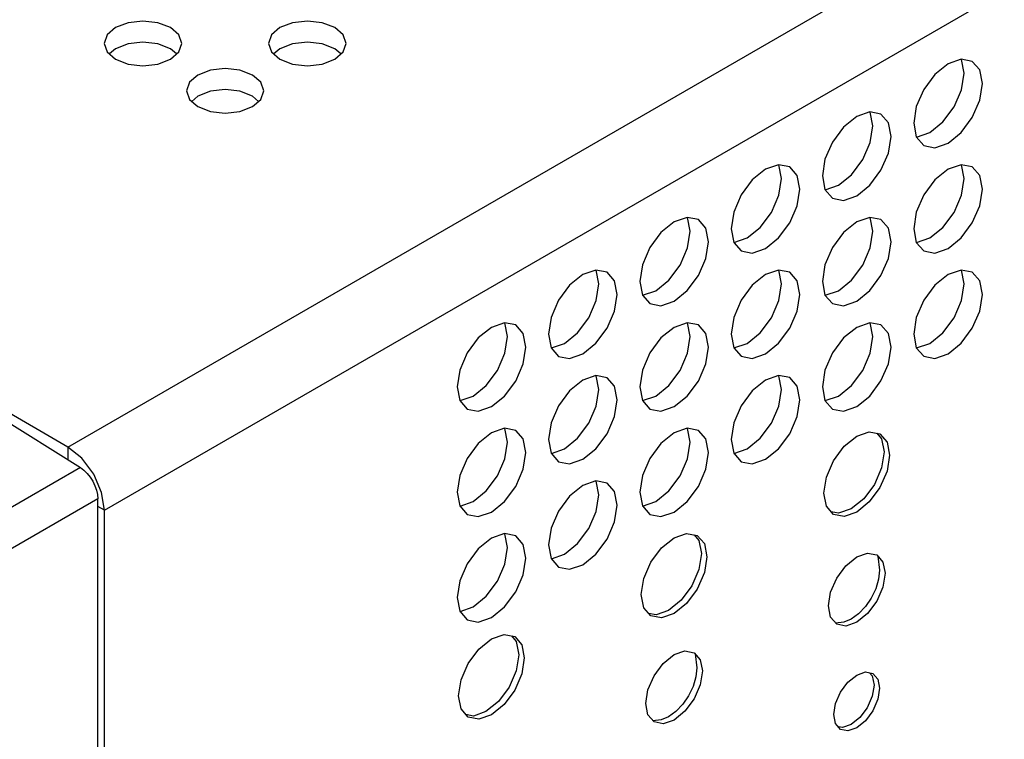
# Model space of a CAD drawing. Header units: inches. Extents: x 0 to 34, y 0 to 22.
# Tile 39 of 66: x 4.548 to 5.043, y 7.73 to 8.092. Entities that reach past the tile are written whole.
import ezdxf

# ---------------------------------------------------------------- set-up
doc = ezdxf.new("R2010")
doc.units = ezdxf.units.IN
doc.header["$LTSCALE"] = 1.87
doc.header["$MEASUREMENT"] = 0
doc.layers.get('0').update_dxf_attribs({"linetype": 'CONTINUOUS'})

msp = doc.modelspace()

# ---------------------------------------------------------------- linework, layer by layer
at = {"color": 2, "linetype": 'CONTINUOUS'}
for p, q in [((4.5725, 7.87699), (7.24554, 9.42036)), ((4.59085, 7.84521), (7.26389, 9.38858)), ((4.61021, 8.09104), (4.60276, 8.09018)), ((4.61766, 8.09018), (4.61021, 8.09104)), ((4.69278, 8.09104), (4.68533, 8.09018)), ((4.70022, 8.09018), (4.69278, 8.09104)), ((4.59645, 8.08775), (4.59223, 8.0841)), ((4.60276, 8.09018), (4.59645, 8.08775)), ((4.62397, 8.08775), (4.61766, 8.09018)), ((4.62819, 8.0841), (4.62397, 8.08775)), ((4.67902, 8.08775), (4.6748, 8.0841)), ((4.68533, 8.09018), (4.67902, 8.08775)), ((4.70654, 8.08775), (4.70022, 8.09018)), ((4.71075, 8.0841), (4.70654, 8.08775)), ((4.59223, 8.0841), (4.59075, 8.0798)), ((4.62967, 8.0798), (4.62819, 8.0841)), ((4.6748, 8.0841), (4.67332, 8.0798)), ((4.71224, 8.0798), (4.71075, 8.0841)), ((4.59075, 8.0798), (4.59223, 8.0755)), ((4.59645, 8.07715), (4.59339, 8.0745)), ((4.60276, 8.07959), (4.59645, 8.07715)), ((4.61021, 8.08044), (4.60276, 8.07959)), ((4.61766, 8.07959), (4.61021, 8.08044)), ((4.62397, 8.07715), (4.61766, 8.07959)), ((4.62704, 8.0745), (4.62397, 8.07715)), ((4.62819, 8.0755), (4.62967, 8.0798)), ((4.67332, 8.0798), (4.6748, 8.0755)), ((4.67902, 8.07715), (4.67595, 8.0745)), ((4.68533, 8.07959), (4.67902, 8.07715)), ((4.69278, 8.08044), (4.68533, 8.07959)), ((4.70022, 8.07959), (4.69278, 8.08044)), ((4.70654, 8.07715), (4.70022, 8.07959)), ((4.7096, 8.0745), (4.70654, 8.07715)), ((4.71075, 8.0755), (4.71224, 8.0798)), ((4.59223, 8.0755), (4.59645, 8.07186)), ((4.59645, 8.07186), (4.60276, 8.06942)), ((4.61766, 8.06942), (4.62397, 8.07186)), ((4.62397, 8.07186), (4.62819, 8.0755)), ((4.6748, 8.0755), (4.67902, 8.07186)), ((4.67902, 8.07186), (4.68533, 8.06942)), ((4.70022, 8.06942), (4.70654, 8.07186)), ((4.70654, 8.07186), (4.71075, 8.0755)), ((5.02118, 8.07183), (5.01458, 8.06953)), ((5.02678, 8.07074), (5.02118, 8.07183)), ((5.02266, 8.06487), (5.02134, 8.07174)), ((4.60276, 8.06942), (4.61021, 8.06856)), ((4.61021, 8.06856), (4.61766, 8.06942)), ((4.64405, 8.06635), (4.63773, 8.06391)), ((4.65149, 8.0672), (4.64405, 8.06635)), ((4.65894, 8.06635), (4.65149, 8.0672)), ((4.66525, 8.06391), (4.65894, 8.06635)), ((4.68533, 8.06942), (4.69278, 8.06856)), ((4.69278, 8.06856), (4.70022, 8.06942)), ((5.01458, 8.06953), (5.00798, 8.06421)), ((5.03052, 8.06644), (5.02678, 8.07074)), ((5.03183, 8.05958), (5.03052, 8.06644)), ((4.63773, 8.06391), (4.63351, 8.06027)), ((4.66947, 8.06027), (4.66525, 8.06391)), ((5.00798, 8.06421), (5.00239, 8.05666)), ((5.02134, 8.05649), (5.02266, 8.06487)), ((4.63351, 8.06027), (4.63203, 8.05597)), ((4.65149, 8.05661), (4.64405, 8.05575)), ((4.65894, 8.05575), (4.65149, 8.05661)), ((4.67095, 8.05597), (4.66947, 8.06027)), ((5.00239, 8.05666), (4.99865, 8.04804)), ((5.0176, 8.04788), (5.02134, 8.05649)), ((5.03052, 8.0512), (5.03183, 8.05958)), ((4.63203, 8.05597), (4.63351, 8.05167)), ((4.63351, 8.05167), (4.63773, 8.04802)), ((4.63773, 8.05332), (4.63467, 8.05067)), ((4.64405, 8.05575), (4.63773, 8.05332)), ((4.66525, 8.05332), (4.65894, 8.05575)), ((4.66832, 8.05067), (4.66525, 8.05332)), ((4.66525, 8.04802), (4.66947, 8.05167)), ((4.66947, 8.05167), (4.67095, 8.05597)), ((4.63773, 8.04802), (4.64405, 8.04558)), ((4.65894, 8.04558), (4.66525, 8.04802)), ((4.99865, 8.04804), (4.99734, 8.03966)), ((5.01201, 8.04033), (5.0176, 8.04788)), ((5.02678, 8.04258), (5.03052, 8.0512)), ((4.64405, 8.04558), (4.65149, 8.04473)), ((4.65149, 8.04473), (4.65894, 8.04558)), ((4.96871, 8.04305), (4.96211, 8.03772)), ((4.97531, 8.04534), (4.96871, 8.04305)), ((4.98091, 8.04426), (4.97531, 8.04534)), ((4.97679, 8.03839), (4.97547, 8.04525)), ((4.98465, 8.03996), (4.98091, 8.04426)), ((5.02118, 8.03503), (5.02678, 8.04258)), ((4.96211, 8.03772), (4.95652, 8.03018)), ((4.97547, 8.03001), (4.97679, 8.03839)), ((4.98596, 8.03309), (4.98465, 8.03996)), ((4.99734, 8.03966), (4.99865, 8.0328)), ((5.00541, 8.035), (5.01201, 8.04033)), ((4.98465, 8.02471), (4.98596, 8.03309)), ((4.99865, 8.0328), (5.00239, 8.0285)), ((4.99871, 8.03273), (4.99881, 8.03271)), ((4.99881, 8.03271), (5.00541, 8.035)), ((5.01458, 8.0297), (5.02118, 8.03503)), ((4.95652, 8.03018), (4.95278, 8.02156)), ((4.97174, 8.02139), (4.97547, 8.03001)), ((5.00239, 8.0285), (5.00798, 8.02741)), ((5.00798, 8.02741), (5.01458, 8.0297)), ((4.98091, 8.01609), (4.98465, 8.02471)), ((4.92945, 8.01886), (4.92285, 8.01657)), ((4.93504, 8.01777), (4.92945, 8.01886)), ((4.93092, 8.01191), (4.92961, 8.01877)), ((4.93878, 8.01347), (4.93504, 8.01777)), ((4.95278, 8.02156), (4.95147, 8.01318)), ((4.96614, 8.01384), (4.97174, 8.02139)), ((5.02118, 8.01886), (5.01458, 8.01657)), ((5.02678, 8.01778), (5.02118, 8.01886)), ((5.02266, 8.01191), (5.02134, 8.01877)), ((5.03052, 8.01348), (5.02678, 8.01778)), ((4.92285, 8.01657), (4.91625, 8.01124)), ((4.92961, 8.00353), (4.93092, 8.01191)), ((4.94009, 8.00661), (4.93878, 8.01347)), ((4.95147, 8.01318), (4.95278, 8.00631)), ((4.95954, 8.00852), (4.96614, 8.01384)), ((4.97531, 8.00855), (4.98091, 8.01609)), ((5.01458, 8.01657), (5.00798, 8.01124)), ((5.02134, 8.00353), (5.02266, 8.01191)), ((5.03183, 8.00661), (5.03052, 8.01348)), ((4.91625, 8.01124), (4.91065, 8.00369)), ((4.95294, 8.00622), (4.95954, 8.00852)), ((4.96871, 8.00322), (4.97531, 8.00855)), ((5.00798, 8.01124), (5.00239, 8.0037)), ((4.91065, 8.00369), (4.90691, 7.99507)), ((4.92587, 7.99491), (4.92961, 8.00353)), ((4.93878, 7.99823), (4.94009, 8.00661)), ((4.95278, 8.00631), (4.95652, 8.00201)), ((4.95284, 8.00624), (4.95294, 8.00622)), ((4.95652, 8.00201), (4.96211, 8.00093)), ((4.96211, 8.00093), (4.96871, 8.00322)), ((5.00239, 8.0037), (4.99865, 7.99508)), ((5.0176, 7.99491), (5.02134, 8.00353)), ((5.03052, 7.99823), (5.03183, 8.00661)), ((4.93504, 7.98961), (4.93878, 7.99823)), ((5.02678, 7.98962), (5.03052, 7.99823)), ((4.88358, 7.99238), (4.87698, 7.99008)), ((4.88917, 7.99129), (4.88358, 7.99238)), ((4.88505, 7.98542), (4.88374, 7.99228)), ((4.90691, 7.99507), (4.9056, 7.98669)), ((4.92027, 7.98736), (4.92587, 7.99491)), ((4.97531, 7.99238), (4.96871, 7.99009)), ((4.98091, 7.99129), (4.97531, 7.99238)), ((4.97679, 7.98543), (4.97547, 7.99229)), ((4.99865, 7.99508), (4.99734, 7.9867)), ((5.01201, 7.98736), (5.0176, 7.99491)), ((4.87698, 7.99008), (4.87038, 7.98475)), ((4.89291, 7.98699), (4.88917, 7.99129)), ((4.91367, 7.98203), (4.92027, 7.98736)), ((4.92945, 7.98206), (4.93504, 7.98961)), ((4.96871, 7.99009), (4.96211, 7.98476)), ((4.98465, 7.98699), (4.98091, 7.99129)), ((5.00541, 7.98204), (5.01201, 7.98736)), ((5.02118, 7.98207), (5.02678, 7.98962)), ((4.87038, 7.98475), (4.86478, 7.97721)), ((4.88374, 7.97704), (4.88505, 7.98542)), ((4.89422, 7.98013), (4.89291, 7.98699)), ((4.9056, 7.98669), (4.90691, 7.97983)), ((4.96211, 7.98476), (4.95652, 7.97721)), ((4.97547, 7.97705), (4.97679, 7.98543)), ((4.98596, 7.98013), (4.98465, 7.98699)), ((4.99734, 7.9867), (4.99865, 7.97983)), ((4.89291, 7.97175), (4.89422, 7.98013)), ((4.90691, 7.97983), (4.91065, 7.97553)), ((4.90697, 7.97976), (4.90707, 7.97974)), ((4.90707, 7.97974), (4.91367, 7.98203)), ((4.92285, 7.97674), (4.92945, 7.98206)), ((4.98465, 7.97175), (4.98596, 7.98013)), ((4.99865, 7.97983), (5.00239, 7.97553)), ((4.99871, 7.97976), (4.99881, 7.97974)), ((4.99881, 7.97974), (5.00541, 7.98204)), ((5.01458, 7.97674), (5.02118, 7.98207)), ((4.86478, 7.97721), (4.86104, 7.96859)), ((4.88, 7.96842), (4.88374, 7.97704)), ((4.91065, 7.97553), (4.91625, 7.97444)), ((4.91625, 7.97444), (4.92285, 7.97674)), ((4.95652, 7.97721), (4.95278, 7.96859)), ((4.97174, 7.96843), (4.97547, 7.97705)), ((5.00239, 7.97553), (5.00798, 7.97445)), ((5.00798, 7.97445), (5.01458, 7.97674)), ((4.86104, 7.96859), (4.85973, 7.96021)), ((4.8744, 7.96088), (4.88, 7.96842)), ((4.88917, 7.96313), (4.89291, 7.97175)), ((4.95278, 7.96859), (4.95147, 7.96021)), ((4.96614, 7.96088), (4.97174, 7.96843)), ((4.98091, 7.96313), (4.98465, 7.97175)), ((4.83111, 7.9636), (4.82451, 7.95827)), ((4.83771, 7.96589), (4.83111, 7.9636)), ((4.8433, 7.96481), (4.83771, 7.96589)), ((4.83918, 7.95894), (4.83787, 7.9658)), ((4.84704, 7.9605), (4.8433, 7.96481)), ((4.88358, 7.95558), (4.88917, 7.96313)), ((4.92285, 7.9636), (4.91625, 7.95828)), ((4.92945, 7.9659), (4.92285, 7.9636)), ((4.93504, 7.96481), (4.92945, 7.9659)), ((4.93092, 7.95894), (4.92961, 7.96581)), ((4.93878, 7.96051), (4.93504, 7.96481)), ((4.97531, 7.95558), (4.98091, 7.96313)), ((5.01458, 7.96361), (5.00798, 7.95828)), ((5.02118, 7.9659), (5.01458, 7.96361)), ((5.02678, 7.96482), (5.02118, 7.9659)), ((5.02266, 7.95895), (5.02134, 7.96581)), ((5.03052, 7.96051), (5.02678, 7.96482)), ((4.82451, 7.95827), (4.81891, 7.95072)), ((4.83787, 7.95056), (4.83918, 7.95894)), ((4.84835, 7.95364), (4.84704, 7.9605)), ((4.85973, 7.96021), (4.86104, 7.95335)), ((4.8678, 7.95555), (4.8744, 7.96088)), ((4.91625, 7.95828), (4.91065, 7.95073)), ((4.92961, 7.95056), (4.93092, 7.95894)), ((4.94009, 7.95365), (4.93878, 7.96051)), ((4.95147, 7.96021), (4.95278, 7.95335)), ((4.95954, 7.95555), (4.96614, 7.96088)), ((5.00798, 7.95828), (5.00239, 7.95073)), ((5.02134, 7.95057), (5.02266, 7.95895)), ((5.03183, 7.95365), (5.03052, 7.96051)), ((4.84704, 7.94526), (4.84835, 7.95364)), ((4.86104, 7.95335), (4.86478, 7.94904)), ((4.86111, 7.95327), (4.8612, 7.95326)), ((4.8612, 7.95326), (4.8678, 7.95555)), ((4.87698, 7.95025), (4.88358, 7.95558)), ((4.93878, 7.94527), (4.94009, 7.95365)), ((4.95278, 7.95335), (4.95652, 7.94905)), ((4.95284, 7.95328), (4.95294, 7.95326)), ((4.95294, 7.95326), (4.95954, 7.95555)), ((4.96871, 7.95026), (4.97531, 7.95558)), ((5.03052, 7.94527), (5.03183, 7.95365)), ((4.81891, 7.95072), (4.81517, 7.9421)), ((4.83413, 7.94194), (4.83787, 7.95056)), ((4.86478, 7.94904), (4.87038, 7.94796)), ((4.87038, 7.94796), (4.87698, 7.95025)), ((4.91065, 7.95073), (4.90691, 7.94211)), ((4.92587, 7.94194), (4.92961, 7.95056)), ((4.95652, 7.94905), (4.96211, 7.94796)), ((4.96211, 7.94796), (4.96871, 7.95026)), ((5.00239, 7.95073), (4.99865, 7.94211)), ((5.0176, 7.94195), (5.02134, 7.95057)), ((4.8433, 7.93664), (4.84704, 7.94526)), ((4.93504, 7.93665), (4.93878, 7.94527)), ((5.02678, 7.93665), (5.03052, 7.94527)), ((4.79184, 7.93941), (4.78524, 7.93711)), ((4.79744, 7.93832), (4.79184, 7.93941)), ((4.79331, 7.93245), (4.792, 7.93932)), ((4.80117, 7.93402), (4.79744, 7.93832)), ((4.81517, 7.9421), (4.81386, 7.93373)), ((4.82853, 7.93439), (4.83413, 7.94194)), ((4.88358, 7.93941), (4.87698, 7.93712)), ((4.88917, 7.93833), (4.88358, 7.93941)), ((4.88505, 7.93246), (4.88374, 7.93932)), ((4.89291, 7.93403), (4.88917, 7.93833)), ((4.90691, 7.94211), (4.9056, 7.93373)), ((4.92027, 7.9344), (4.92587, 7.94194)), ((4.97531, 7.93942), (4.96871, 7.93712)), ((4.98091, 7.93833), (4.97531, 7.93942)), ((4.97679, 7.93246), (4.97547, 7.93933)), ((4.98465, 7.93403), (4.98091, 7.93833)), ((4.99865, 7.94211), (4.99734, 7.93373)), ((5.01201, 7.9344), (5.0176, 7.94195)), ((4.78524, 7.93711), (4.77864, 7.93179)), ((4.80249, 7.92716), (4.80117, 7.93402)), ((4.81386, 7.93373), (4.81517, 7.92686)), ((4.82193, 7.92907), (4.82853, 7.93439)), ((4.83771, 7.9291), (4.8433, 7.93664)), ((4.87698, 7.93712), (4.87038, 7.93179)), ((4.89422, 7.92716), (4.89291, 7.93403)), ((4.9056, 7.93373), (4.90691, 7.92687)), ((4.91367, 7.92907), (4.92027, 7.9344)), ((4.92945, 7.9291), (4.93504, 7.93665)), ((4.96871, 7.93712), (4.96211, 7.9318)), ((4.98596, 7.92717), (4.98465, 7.93403)), ((4.99734, 7.93373), (4.99865, 7.92687)), ((5.00541, 7.92908), (5.01201, 7.9344)), ((5.02118, 7.92911), (5.02678, 7.93665)), ((4.77864, 7.93179), (4.77304, 7.92424)), ((4.792, 7.92408), (4.79331, 7.93245)), ((4.81533, 7.92677), (4.82193, 7.92907)), ((4.83111, 7.92377), (4.83771, 7.9291)), ((4.87038, 7.93179), (4.86478, 7.92424)), ((4.88374, 7.92408), (4.88505, 7.93246)), ((4.90707, 7.92678), (4.91367, 7.92907)), ((4.92285, 7.92377), (4.92945, 7.9291)), ((4.96211, 7.9318), (4.95652, 7.92425)), ((4.97547, 7.92408), (4.97679, 7.93246)), ((4.99881, 7.92678), (5.00541, 7.92908)), ((5.01458, 7.92378), (5.02118, 7.92911)), ((4.77304, 7.92424), (4.76931, 7.91562)), ((4.78826, 7.91546), (4.792, 7.92408)), ((4.80117, 7.91878), (4.80249, 7.92716)), ((4.81517, 7.92686), (4.81891, 7.92256)), ((4.81524, 7.92679), (4.81533, 7.92677)), ((4.82451, 7.92147), (4.83111, 7.92377)), ((4.86478, 7.92424), (4.86104, 7.91563)), ((4.88, 7.91546), (4.88374, 7.92408)), ((4.89291, 7.91878), (4.89422, 7.92716)), ((4.90691, 7.92687), (4.91065, 7.92257)), ((4.90697, 7.92679), (4.90707, 7.92678)), ((4.91625, 7.92148), (4.92285, 7.92377)), ((4.95652, 7.92425), (4.95278, 7.91563)), ((4.97174, 7.91547), (4.97547, 7.92408)), ((4.98465, 7.91879), (4.98596, 7.92717)), ((4.99865, 7.92687), (5.00239, 7.92257)), ((4.99871, 7.9268), (4.99881, 7.92678)), ((5.00798, 7.92148), (5.01458, 7.92378)), ((4.79743, 7.91016), (4.80117, 7.91878)), ((4.81891, 7.92256), (4.82451, 7.92147)), ((4.88917, 7.91016), (4.89291, 7.91878)), ((4.91065, 7.92257), (4.91625, 7.92148)), ((4.98091, 7.91017), (4.98465, 7.91879)), ((5.00239, 7.92257), (5.00798, 7.92148)), ((4.76931, 7.91562), (4.76799, 7.90724)), ((4.78267, 7.90791), (4.78826, 7.91546)), ((4.86104, 7.91563), (4.85973, 7.90725)), ((4.8744, 7.90791), (4.88, 7.91546)), ((4.92945, 7.91293), (4.92285, 7.91064)), ((4.93504, 7.91185), (4.92945, 7.91293)), ((4.95278, 7.91563), (4.95147, 7.90725)), ((4.96614, 7.90792), (4.97174, 7.91547)), ((4.79184, 7.90261), (4.79743, 7.91016)), ((4.83111, 7.91063), (4.82451, 7.90531)), ((4.83771, 7.91293), (4.83111, 7.91063)), ((4.8433, 7.91184), (4.83771, 7.91293)), ((4.83918, 7.90598), (4.83787, 7.91284)), ((4.84704, 7.90754), (4.8433, 7.91184)), ((4.88358, 7.90262), (4.88917, 7.91016)), ((4.92285, 7.91064), (4.91625, 7.90531)), ((4.93092, 7.90598), (4.92961, 7.91284)), ((4.93878, 7.90755), (4.93504, 7.91185)), ((4.97531, 7.90262), (4.98091, 7.91017)), ((4.52058, 7.90316), (4.57876, 7.86663)), ((4.5725, 7.87699), (4.52297, 7.90559)), ((4.76799, 7.90724), (4.76931, 7.90038)), ((4.77607, 7.90258), (4.78267, 7.90791)), ((4.82451, 7.90531), (4.81891, 7.89776)), ((4.83787, 7.8976), (4.83918, 7.90598)), ((4.84835, 7.90068), (4.84704, 7.90754)), ((4.85973, 7.90725), (4.86104, 7.90038)), ((4.8678, 7.90259), (4.8744, 7.90791)), ((4.91625, 7.90531), (4.91065, 7.89777)), ((4.92961, 7.8976), (4.93092, 7.90598)), ((4.94009, 7.90068), (4.93878, 7.90755)), ((4.95147, 7.90725), (4.95278, 7.90039)), ((4.95954, 7.90259), (4.96614, 7.90792)), ((4.76931, 7.90038), (4.77304, 7.89608)), ((4.76937, 7.90031), (4.76947, 7.90029)), ((4.76947, 7.90029), (4.77607, 7.90258)), ((4.78524, 7.89729), (4.79184, 7.90261)), ((4.84704, 7.8923), (4.84835, 7.90068)), ((4.86104, 7.90038), (4.86478, 7.89608)), ((4.86111, 7.90031), (4.8612, 7.90029)), ((4.8612, 7.90029), (4.8678, 7.90259)), ((4.87698, 7.89729), (4.88358, 7.90262)), ((4.93878, 7.8923), (4.94009, 7.90068)), ((4.95278, 7.90039), (4.95652, 7.89609)), ((4.95284, 7.90032), (4.95294, 7.9003)), ((4.95294, 7.9003), (4.95954, 7.90259)), ((4.96871, 7.89729), (4.97531, 7.90262)), ((4.77304, 7.89608), (4.77864, 7.89499)), ((4.77864, 7.89499), (4.78524, 7.89729)), ((4.81891, 7.89776), (4.81517, 7.88914)), ((4.83413, 7.88898), (4.83787, 7.8976)), ((4.86478, 7.89608), (4.87038, 7.895)), ((4.87038, 7.895), (4.87698, 7.89729)), ((4.91065, 7.89777), (4.90691, 7.88915)), ((4.92587, 7.88898), (4.92961, 7.8976)), ((4.95652, 7.89609), (4.96211, 7.895)), ((4.96211, 7.895), (4.96871, 7.89729)), ((4.81517, 7.88914), (4.81386, 7.88076)), ((4.82853, 7.88143), (4.83413, 7.88898)), ((4.8433, 7.88368), (4.84704, 7.8923)), ((4.90691, 7.88915), (4.9056, 7.88077)), ((4.92027, 7.88143), (4.92587, 7.88898)), ((4.93504, 7.88368), (4.93878, 7.8923)), ((4.78524, 7.88415), (4.77864, 7.87882)), ((4.79184, 7.88645), (4.78524, 7.88415)), ((4.79744, 7.88536), (4.79184, 7.88645)), ((4.79331, 7.87949), (4.792, 7.88635)), ((4.80117, 7.88106), (4.79744, 7.88536)), ((4.83771, 7.87613), (4.8433, 7.88368)), ((4.87698, 7.88416), (4.87038, 7.87883)), ((4.88358, 7.88645), (4.87698, 7.88416)), ((4.88917, 7.88536), (4.88358, 7.88645)), ((4.88505, 7.8795), (4.88374, 7.88636)), ((4.89291, 7.88106), (4.88917, 7.88536)), ((4.92945, 7.87614), (4.93504, 7.88368)), ((4.96871, 7.88245), (4.97503, 7.88465)), ((4.97503, 7.88465), (4.98039, 7.88361)), ((4.97874, 7.88393), (4.98122, 7.88108)), ((4.98039, 7.88361), (4.98397, 7.87949)), ((4.77864, 7.87882), (4.77304, 7.87128)), ((4.792, 7.87111), (4.79331, 7.87949)), ((4.80249, 7.87419), (4.80117, 7.88106)), ((4.81386, 7.88076), (4.81517, 7.8739)), ((4.82193, 7.8761), (4.82853, 7.88143)), ((4.87038, 7.87883), (4.86478, 7.87128)), ((4.88374, 7.87112), (4.88505, 7.8795)), ((4.89422, 7.8742), (4.89291, 7.88106)), ((4.9056, 7.88077), (4.90691, 7.8739)), ((4.91367, 7.87611), (4.92027, 7.88143)), ((4.96239, 7.87735), (4.96871, 7.88245)), ((4.98122, 7.88108), (4.98247, 7.87451)), ((4.98397, 7.87949), (4.98523, 7.87292)), ((4.5725, 7.87699), (4.5725, 7.87056)), ((4.57953, 7.87132), (4.5725, 7.87699)), ((4.80117, 7.86582), (4.80249, 7.87419)), ((4.81517, 7.8739), (4.81891, 7.8696)), ((4.81524, 7.87383), (4.81533, 7.87381)), ((4.81533, 7.87381), (4.82193, 7.8761)), ((4.83111, 7.87081), (4.83771, 7.87613)), ((4.89291, 7.86582), (4.89422, 7.8742)), ((4.90691, 7.8739), (4.91065, 7.8696)), ((4.90697, 7.87383), (4.90707, 7.87381)), ((4.90707, 7.87381), (4.91367, 7.87611)), ((4.92285, 7.87081), (4.92945, 7.87614)), ((4.95704, 7.87013), (4.96239, 7.87735)), ((4.98247, 7.87451), (4.98122, 7.86649)), ((4.58547, 7.8633), (4.57953, 7.87132)), ((4.77304, 7.87128), (4.76931, 7.86266)), ((4.78826, 7.86249), (4.792, 7.87111)), ((4.81891, 7.8696), (4.82451, 7.86851)), ((4.82451, 7.86851), (4.83111, 7.87081)), ((4.86478, 7.87128), (4.86104, 7.86266)), ((4.88, 7.8625), (4.88374, 7.87112)), ((4.91065, 7.8696), (4.91625, 7.86852)), ((4.91625, 7.86852), (4.92285, 7.87081)), ((4.95346, 7.86187), (4.95704, 7.87013)), ((4.98523, 7.87292), (4.98397, 7.8649)), ((4.57876, 7.86663), (4.51064, 7.8273)), ((4.57876, 7.86663), (4.5805, 7.86535)), ((4.5805, 7.86535), (4.58215, 7.86374)), ((4.58215, 7.86374), (4.58367, 7.86186)), ((4.79743, 7.8572), (4.80117, 7.86582)), ((4.88917, 7.8572), (4.89291, 7.86582)), ((4.98122, 7.86649), (4.97764, 7.85823)), ((4.98397, 7.8649), (4.98039, 7.85665)), ((4.58367, 7.86186), (4.58499, 7.85978)), ((4.58499, 7.85978), (4.58607, 7.85757)), ((4.58945, 7.85414), (4.58547, 7.8633)), ((4.76931, 7.86266), (4.76799, 7.85428)), ((4.78267, 7.85495), (4.78826, 7.86249)), ((4.83771, 7.85997), (4.83111, 7.85767)), ((4.8433, 7.85888), (4.83771, 7.85997)), ((4.83918, 7.85301), (4.83787, 7.85987)), ((4.84704, 7.85458), (4.8433, 7.85888)), ((4.86104, 7.86266), (4.85973, 7.85428)), ((4.8744, 7.85495), (4.88, 7.8625)), ((4.9522, 7.85385), (4.95346, 7.86187)), ((4.58607, 7.85757), (4.58688, 7.85531)), ((4.58688, 7.85531), (4.58737, 7.85309)), ((4.59085, 7.84521), (4.58945, 7.85414)), ((4.76799, 7.85428), (4.76931, 7.84742)), ((4.77607, 7.84962), (4.78267, 7.85495)), ((4.79184, 7.84965), (4.79743, 7.8572)), ((4.83111, 7.85767), (4.82451, 7.85235)), ((4.84835, 7.84772), (4.84704, 7.85458)), ((4.85973, 7.85428), (4.86104, 7.84742)), ((4.8678, 7.84962), (4.8744, 7.85495)), ((4.88358, 7.84965), (4.88917, 7.8572)), ((4.95346, 7.84728), (4.9522, 7.85385)), ((4.97764, 7.85823), (4.97228, 7.85101)), ((4.98039, 7.85665), (4.97503, 7.84942)), ((4.58754, 7.85098), (4.50763, 7.80484)), ((4.58737, 7.85309), (4.58754, 7.85098)), ((4.58754, 6.4014), (4.58754, 7.85098)), ((4.76947, 7.84732), (4.77607, 7.84962)), ((4.78524, 7.84432), (4.79184, 7.84965)), ((4.82451, 7.85235), (4.81891, 7.8448)), ((4.83787, 7.84463), (4.83918, 7.85301)), ((4.8612, 7.84733), (4.8678, 7.84962)), ((4.87698, 7.84433), (4.88358, 7.84965)), ((4.97228, 7.85101), (4.96596, 7.84591)), ((4.97503, 7.84942), (4.96871, 7.84432)), ((4.59085, 7.84521), (4.58754, 7.84712)), ((4.59085, 7.14921), (4.59085, 7.84521)), ((4.76931, 7.84742), (4.77304, 7.84311)), ((4.76937, 7.84734), (4.76947, 7.84732)), ((4.77864, 7.84203), (4.78524, 7.84432)), ((4.81891, 7.8448), (4.81517, 7.83618)), ((4.83413, 7.83601), (4.83787, 7.84463)), ((4.84704, 7.83934), (4.84835, 7.84772)), ((4.86104, 7.84742), (4.86478, 7.84312)), ((4.86111, 7.84735), (4.8612, 7.84733)), ((4.87038, 7.84203), (4.87698, 7.84433)), ((4.95704, 7.84316), (4.95346, 7.84728)), ((4.95964, 7.84371), (4.95593, 7.84443)), ((4.96596, 7.84591), (4.95964, 7.84371)), ((4.96871, 7.84432), (4.96239, 7.84212)), ((4.77304, 7.84311), (4.77864, 7.84203)), ((4.8433, 7.83072), (4.84704, 7.83934)), ((4.86478, 7.84312), (4.87038, 7.84203)), ((4.96239, 7.84212), (4.95704, 7.84316)), ((4.81517, 7.83618), (4.81386, 7.8278)), ((4.82853, 7.82847), (4.83413, 7.83601)), ((4.78524, 7.83119), (4.77864, 7.82586)), ((4.79184, 7.83348), (4.78524, 7.83119)), ((4.79744, 7.8324), (4.79184, 7.83348)), ((4.79331, 7.82653), (4.792, 7.83339)), ((4.80117, 7.82809), (4.79744, 7.8324)), ((4.83771, 7.82317), (4.8433, 7.83072)), ((4.87066, 7.82633), (4.87698, 7.83143)), ((4.87698, 7.83143), (4.8833, 7.83362)), ((4.8833, 7.83362), (4.88865, 7.83258)), ((4.887, 7.8329), (4.88948, 7.83005)), ((4.88865, 7.83258), (4.89223, 7.82847)), ((4.88948, 7.83005), (4.89074, 7.82348)), ((4.77864, 7.82586), (4.77304, 7.81831)), ((4.792, 7.81815), (4.79331, 7.82653)), ((4.80249, 7.82123), (4.80117, 7.82809)), ((4.81386, 7.8278), (4.81517, 7.82094)), ((4.82193, 7.82314), (4.82853, 7.82847)), ((4.8653, 7.8191), (4.87066, 7.82633)), ((4.89223, 7.82847), (4.89349, 7.82189)), ((4.80117, 7.81285), (4.80249, 7.82123)), ((4.81517, 7.82094), (4.81891, 7.81664)), ((4.81524, 7.82086), (4.81533, 7.82085)), ((4.81533, 7.82085), (4.82193, 7.82314)), ((4.83111, 7.81784), (4.83771, 7.82317)), ((4.86172, 7.81085), (4.8653, 7.8191)), ((4.89074, 7.82348), (4.88948, 7.81546)), ((4.89349, 7.82189), (4.89223, 7.81387)), ((4.96327, 7.81736), (4.96871, 7.82175)), ((4.96871, 7.82175), (4.97416, 7.82364)), ((4.97416, 7.82364), (4.97877, 7.82275)), ((4.97877, 7.82275), (4.98185, 7.8192)), ((4.97933, 7.8221), (4.98018, 7.81513)), ((4.98185, 7.8192), (4.98293, 7.81354)), ((4.77304, 7.81831), (4.76931, 7.80969)), ((4.78826, 7.80953), (4.792, 7.81815)), ((4.81891, 7.81664), (4.82451, 7.81555)), ((4.82451, 7.81555), (4.83111, 7.81784)), ((4.88948, 7.81546), (4.8859, 7.80721)), ((4.95866, 7.81113), (4.96327, 7.81736)), ((4.98018, 7.81513), (4.9797, 7.8106)), ((4.76931, 7.80969), (4.76799, 7.80132)), ((4.78267, 7.80198), (4.78826, 7.80953)), ((4.79743, 7.80423), (4.80117, 7.81285)), ((4.86046, 7.80283), (4.86172, 7.81085)), ((4.89223, 7.81387), (4.88865, 7.80562)), ((4.95558, 7.80403), (4.95866, 7.81113)), ((4.9797, 7.8106), (4.97828, 7.80582)), ((4.98293, 7.81354), (4.98185, 7.80663)), ((4.79184, 7.79669), (4.79743, 7.80423)), ((4.8859, 7.80721), (4.88054, 7.79998)), ((4.88865, 7.80562), (4.8833, 7.79839)), ((4.97828, 7.80582), (4.97602, 7.80111)), ((4.98185, 7.80663), (4.97877, 7.79953)), ((4.76799, 7.80132), (4.76931, 7.79445)), ((4.77607, 7.79666), (4.78267, 7.80198)), ((4.86172, 7.79626), (4.86046, 7.80283)), ((4.88054, 7.79998), (4.87422, 7.79488)), ((4.95449, 7.79712), (4.95558, 7.80403)), ((4.97602, 7.80111), (4.97307, 7.7968)), ((4.97877, 7.79953), (4.97416, 7.7933)), ((4.76931, 7.79445), (4.77304, 7.79015)), ((4.76937, 7.79438), (4.76947, 7.79436)), ((4.76947, 7.79436), (4.77607, 7.79666)), ((4.78524, 7.79136), (4.79184, 7.79669)), ((4.8653, 7.79214), (4.86172, 7.79626)), ((4.87422, 7.79488), (4.86791, 7.79269)), ((4.8833, 7.79839), (4.87698, 7.79329)), ((4.95558, 7.79146), (4.95449, 7.79712)), ((4.97307, 7.7968), (4.96964, 7.79318)), ((4.77304, 7.79015), (4.77864, 7.78906)), ((4.77864, 7.78906), (4.78524, 7.79136)), ((4.86791, 7.79269), (4.8642, 7.79341)), ((4.87066, 7.7911), (4.8653, 7.79214)), ((4.87698, 7.79329), (4.87066, 7.7911)), ((4.95866, 7.78792), (4.95558, 7.79146)), ((4.96596, 7.7905), (4.96228, 7.78894)), ((4.96964, 7.79318), (4.96596, 7.7905)), ((4.97416, 7.7933), (4.96871, 7.78891)), ((4.96228, 7.78894), (4.95813, 7.78852)), ((4.96327, 7.78702), (4.95866, 7.78792)), ((4.96871, 7.78891), (4.96327, 7.78702)), ((4.77892, 7.77548), (4.78524, 7.78058)), ((4.78524, 7.78058), (4.79156, 7.78278)), ((4.79156, 7.78278), (4.79692, 7.78174)), ((4.79527, 7.78206), (4.79774, 7.77921)), ((4.79692, 7.78174), (4.8005, 7.77762)), ((4.77356, 7.76825), (4.77892, 7.77548)), ((4.79774, 7.77921), (4.799, 7.77264)), ((4.8005, 7.77762), (4.80175, 7.77105)), ((4.87698, 7.77267), (4.88242, 7.77456)), ((4.88242, 7.77456), (4.88703, 7.77366)), ((4.799, 7.77264), (4.79774, 7.76461)), ((4.80175, 7.77105), (4.8005, 7.76302)), ((4.87154, 7.76828), (4.87698, 7.77267)), ((4.88703, 7.77366), (4.89011, 7.77012)), ((4.88759, 7.77302), (4.88844, 7.76605)), ((4.89011, 7.77012), (4.8912, 7.76446)), ((4.76998, 7.76), (4.77356, 7.76825)), ((4.79774, 7.76461), (4.79416, 7.75636)), ((4.86692, 7.76205), (4.87154, 7.76828)), ((4.88844, 7.76605), (4.88796, 7.76152)), ((4.76873, 7.75198), (4.76998, 7.76)), ((4.8005, 7.76302), (4.79692, 7.75477)), ((4.86384, 7.75495), (4.86692, 7.76205)), ((4.88796, 7.76152), (4.88654, 7.75674)), ((4.8912, 7.76446), (4.89011, 7.75755)), ((4.96433, 7.75888), (4.96871, 7.76243)), ((4.96871, 7.76243), (4.9731, 7.76395)), ((4.9731, 7.76395), (4.97682, 7.76323)), ((4.97518, 7.76355), (4.97654, 7.762)), ((4.97654, 7.762), (4.97743, 7.7574)), ((4.97682, 7.76323), (4.97931, 7.76037)), ((4.97931, 7.76037), (4.98018, 7.75581)), ((4.79416, 7.75636), (4.78881, 7.74913)), ((4.79692, 7.75477), (4.79156, 7.74755)), ((4.86276, 7.74804), (4.86384, 7.75495)), ((4.88654, 7.75674), (4.88428, 7.75203)), ((4.89011, 7.75755), (4.88703, 7.75045)), ((4.96061, 7.75387), (4.96433, 7.75888)), ((4.97743, 7.7574), (4.97654, 7.75177)), ((4.98018, 7.75581), (4.97931, 7.75024)), ((4.76998, 7.74541), (4.76873, 7.75198)), ((4.88428, 7.75203), (4.88133, 7.74772)), ((4.88703, 7.75045), (4.88242, 7.74422)), ((4.95812, 7.74814), (4.96061, 7.75387)), ((4.97654, 7.75177), (4.97403, 7.74602)), ((4.97931, 7.75024), (4.97682, 7.7445)), ((4.77356, 7.74129), (4.76998, 7.74541)), ((4.78881, 7.74913), (4.78249, 7.74403)), ((4.79156, 7.74755), (4.78524, 7.74245)), ((4.86384, 7.74238), (4.86276, 7.74804)), ((4.88133, 7.74772), (4.8779, 7.7441)), ((4.95725, 7.74256), (4.95812, 7.74814)), ((4.97403, 7.74602), (4.97032, 7.74105)), ((4.77617, 7.74184), (4.77246, 7.74256)), ((4.77892, 7.74025), (4.77356, 7.74129)), ((4.78249, 7.74403), (4.77617, 7.74184)), ((4.78524, 7.74245), (4.77892, 7.74025)), ((4.86692, 7.73883), (4.86384, 7.74238)), ((4.87054, 7.73985), (4.86639, 7.73944)), ((4.87422, 7.74142), (4.87054, 7.73985)), ((4.8779, 7.7441), (4.87422, 7.74142)), ((4.88242, 7.74422), (4.87698, 7.73983)), ((4.95812, 7.738), (4.95725, 7.74256)), ((4.97032, 7.74105), (4.96596, 7.73753)), ((4.97682, 7.7445), (4.9731, 7.73949)), ((4.87154, 7.73794), (4.86692, 7.73883)), ((4.87698, 7.73983), (4.87154, 7.73794)), ((4.96061, 7.73514), (4.95812, 7.738)), ((4.9616, 7.73601), (4.9595, 7.73641)), ((4.96433, 7.73442), (4.96061, 7.73514)), ((4.96596, 7.73753), (4.9616, 7.73601)), ((4.96871, 7.73594), (4.96433, 7.73442)), ((4.9731, 7.73949), (4.96871, 7.73594))]:
    msp.add_line(p, q, dxfattribs=at)

doc.saveas('drawing.dxf')
